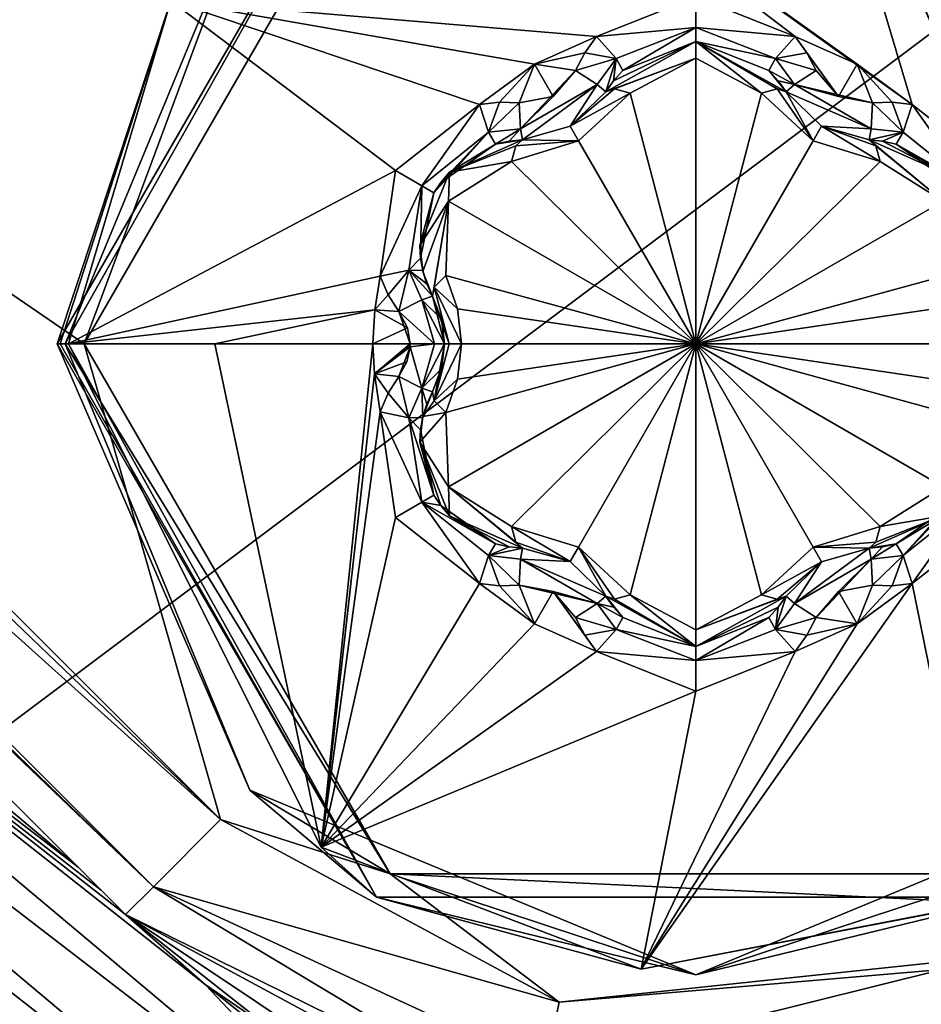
# Model space of a CAD drawing. Header units: metres. Extents: x -205 to 205, y -82 to 82.
# Tile 221 of 256: x 30.97 to 37.68, y -53.91 to -46.59. Entities that reach past the tile are written whole.
import ezdxf

# ---------------------------------------------------------------- set-up
doc = ezdxf.new("R2010")
doc.units = ezdxf.units.M
doc.layers.add('solid_PRT0003', color=7, linetype='CONTINUOUS')

msp = doc.modelspace()

# ---------------------------------------------------------------- linework, layer by layer
at = {"layer": 'solid_PRT0003'}
for points in [[(0, -75), (0, 75), (200, 75)], [(200, -75), (0, -75), (200, 75)], [(22.588751, -43.656864, 13.20919), (32.464466, -52.535534, 13.5), (23.040995, -43.498569, 13.461928)], [(23.040995, -43.498569, 13.461928), (32.464466, -52.535534, 13.5), (23.428932, -43.5, 13.5)], [(31.450001, -49, 13.5), (23.428932, -43.5, 13.5), (32.464466, -52.535534, 13.5)], [(33.724743, -45.059738, 13.5), (23.428932, -43.5, 13.5), (31.450001, -49, 13.5)], [(31.964466, -53.035534, 13.207107), (22.588751, -43.656864, 13.20919), (22.41217, -43.791592, 12.879613)], [(31.964466, -53.035534, 13.207107), (32.464466, -52.535534, 13.5), (22.588751, -43.656864, 13.20919)], [(31.964466, -53.035534, 13.207107), (22.41217, -43.791592, 12.879613), (22.444651, -43.914635, 12.646684)], [(31.964466, -53.035534, 13.207107), (22.444651, -43.914635, 12.646684), (22.479185, -43.964466, 12.5)], [(22.479185, -43.964466, 12.5), (28.7278, -50.213081, 2.590601), (31.405127, -52.890408, 2.071429)], [(22.479185, -43.964466, 12.5), (31.405127, -52.890408, 2.071429), (31.576914, -53.062195, 2.029376)], [(22.479185, -43.964466, 12.5), (31.576914, -53.062195, 2.029376), (31.757359, -53.242641, 1.989862)], [(31.757359, -53.242641, 12.5), (22.479185, -43.964466, 12.5), (31.757359, -53.242641, 1.989862)], [(31.964466, -53.035534, 13.207107), (22.479185, -43.964466, 12.5), (31.757359, -53.242641, 12.5)], [(37.610207, -47.217888, 18.393747), (36.76886, -44.397106, 17.260666), (34.126003, -44.726135, 17.260666)], [(38.320641, -47.898239, 18.339132), (39.160896, -45.566849, 17.260666), (36.76886, -44.397106, 17.260666)], [(38.234951, -47.709778, 18.335142), (36.76886, -44.397106, 17.260666), (37.610207, -47.217888, 18.393747)], [(38.320641, -47.898239, 18.339132), (36.76886, -44.397106, 17.260666), (38.234951, -47.709778, 18.335142)], [(37.200874, -46.919952, 18.393747), (34.126003, -44.726135, 17.260666), (36.738251, -46.714466, 18.393747)], [(36.000004, -46.419353, 18.335138), (36.738251, -46.714466, 18.393747), (34.126003, -44.726135, 17.260666)], [(37.610207, -47.217888, 18.393747), (34.126003, -44.726135, 17.260666), (37.200874, -46.919952, 18.393747)], [(31.25, -49, 13.7), (31.25, -49, 17.098219), (33.624992, -44.886383, 17.098219)], [(32.093388, -46.447323, 17.260666), (33.624992, -44.886383, 17.098219), (31.25, -49, 17.098219)], [(33.624992, -44.886383, 13.7), (31.25, -49, 13.7), (33.624992, -44.886383, 17.098219)], [(31.308578, -49, 13.558578), (31.25, -49, 13.7), (33.624992, -44.886383, 13.7)], [(32.682663, -45.682663, 13.558578), (31.308578, -49, 13.558578), (33.624992, -44.886383, 13.7)], [(32.682663, -45.682663, 13.558578), (33.724743, -45.059738, 13.5), (31.450001, -49, 13.5)], [(32.682663, -45.682663, 13.558578), (31.450001, -49, 13.5), (31.308578, -49, 13.558578)], [(33.837666, -56.110996, 1.5), (18.216194, -45.809784, 1.5), (0, -75, 1.5)], [(33.837666, -56.110996, 1.5), (21.359428, -46.364033, 1.5), (18.216194, -45.809784, 1.5)], [(33.837666, -56.110996, 1.5), (24.12355, -47.959885, 1.5), (21.359428, -46.364033, 1.5)], [(36.000004, -46.419353, 18.335138), (32.093388, -46.447323, 17.260666), (35.261749, -46.714466, 18.393747)], [(36, -46.645523, 18.301785), (36.000004, -46.419353, 18.335138), (35.261749, -46.714466, 18.393747)], [(36, -46.645523, 18.301785), (36.738251, -46.714466, 18.393747), (36.000004, -46.419353, 18.335138)], [(31.272049, -49, 17.189507), (32.093388, -46.447323, 17.260666), (31.25, -49, 17.098219)], [(31.272049, -49, 17.189507), (31.333334, -49, 17.260666), (32.093388, -46.447323, 17.260666)], [(33.765095, -47.709679, 18.33514), (32.093388, -46.447323, 17.260666), (31.333334, -49, 17.260666)], [(34.799061, -46.919994, 18.393747), (32.093388, -46.447323, 17.260666), (34.389793, -47.217888, 18.393747)], [(33.765095, -47.709679, 18.33514), (34.389793, -47.217888, 18.393747), (32.093388, -46.447323, 17.260666)], [(35.261749, -46.714466, 18.393747), (32.093388, -46.447323, 17.260666), (34.799061, -46.919994, 18.393747)], [(35.408405, -46.876709, 18.352715), (36, -46.645523, 18.301785), (35.261749, -46.714466, 18.393747)], [(35.408405, -46.876709, 18.352715), (35.45715, -46.966999, 18.155281), (36, -46.645523, 18.301785)], [(35.45715, -46.966999, 18.155281), (36, -46.75, 18.098503), (36, -46.645523, 18.301785)], [(36, -46.645523, 18.301785), (36.591599, -46.876709, 18.352713), (36.738251, -46.714466, 18.393747)], [(36, -46.645523, 18.301785), (36, -46.75, 18.098503), (36.591599, -46.876709, 18.352713)], [(35.173611, -46.835361, 18.416397), (35.261749, -46.714466, 18.393747), (34.799061, -46.919994, 18.393747)], [(35.408405, -46.876709, 18.352715), (35.261749, -46.714466, 18.393747), (35.173611, -46.835361, 18.416397)], [(35.329273, -47.124851, 18.184393), (35.329273, -47.124851, 16.770613), (35.999256, -46.75, 16.884211)], [(35.99995, -46.875008, 16.667706), (35.999256, -46.75, 16.884211), (35.329273, -47.124851, 16.770613)], [(35.386734, -47.043476, 18.172403), (35.329273, -47.124851, 18.184393), (35.999256, -46.75, 16.884211)], [(35.386734, -47.043476, 18.172403), (35.999256, -46.75, 16.884211), (35.45715, -46.966999, 18.155281)], [(35.999256, -46.75, 16.884211), (36, -46.75, 18.098503), (35.45715, -46.966999, 18.155281)], [(35.999256, -46.75, 16.884211), (36.670727, -47.124851, 16.770613), (36, -46.75, 18.098503)], [(36.60606, -47.103199, 16.639412), (36.670727, -47.124851, 16.770613), (35.999256, -46.75, 16.884211)], [(36.489532, -47.134945, 16.554106), (36.60606, -47.103199, 16.639412), (35.999256, -46.75, 16.884211)], [(35.99995, -46.875008, 16.667706), (36.489532, -47.134945, 16.554106), (35.999256, -46.75, 16.884211)], [(36, -46.75, 18.098503), (36.54285, -46.966999, 18.155281), (36.591599, -46.876709, 18.352713)], [(36.670727, -47.124851, 16.770613), (36.54285, -46.966999, 18.155281), (36, -46.75, 18.098503)], [(36.591599, -46.876709, 18.352713), (36.826378, -46.835346, 18.416395), (36.738251, -46.714466, 18.393747)], [(37.062168, -47.159683, 18.43961), (36.738251, -46.714466, 18.393747), (36.826378, -46.835346, 18.416395)], [(37.062168, -47.159683, 18.43961), (37.200874, -46.919952, 18.393747), (36.738251, -46.714466, 18.393747)], [(35.104176, -46.966225, 18.432564), (35.173611, -46.835361, 18.416397), (34.799061, -46.919994, 18.393747)], [(35.408405, -46.876709, 18.352715), (35.173611, -46.835361, 18.416397), (35.104176, -46.966225, 18.432564)], [(36.591599, -46.876709, 18.352713), (36.895824, -46.966225, 18.432564), (36.826378, -46.835346, 18.416395)], [(37.062168, -47.159683, 18.43961), (36.826378, -46.835346, 18.416395), (36.895824, -46.966225, 18.432564)], [(34.799061, -46.919994, 18.393747), (34.389793, -47.217888, 18.393747), (34.538544, -47.202007, 18.416395)], [(34.799061, -46.919994, 18.393747), (34.538544, -47.202007, 18.416395), (34.686611, -47.207306, 18.432564)], [(34.937729, -47.159744, 18.43961), (34.799061, -46.919994, 18.393747), (34.686611, -47.207306, 18.432564)], [(34.937729, -47.159744, 18.43961), (35.104176, -46.966225, 18.432564), (34.799061, -46.919994, 18.393747)], [(35.265926, -47.070873, 18.369303), (35.408405, -46.876709, 18.352715), (35.104176, -46.966225, 18.432564)], [(35.265926, -47.070873, 18.369303), (35.329273, -47.124851, 18.184393), (35.408405, -46.876709, 18.352715)], [(35.99995, -46.875008, 16.667706), (35.329273, -47.124851, 16.770613), (35.393932, -47.103195, 16.639412)], [(35.386734, -47.043476, 18.172403), (35.408405, -46.876709, 18.352715), (35.329273, -47.124851, 18.184393)], [(35.386734, -47.043476, 18.172403), (35.45715, -46.966999, 18.155281), (35.408405, -46.876709, 18.352715)], [(35.99995, -46.875008, 16.667706), (35.393932, -47.103195, 16.639412), (35.510468, -47.134945, 16.554106)], [(36, -49, 15.440842), (35.99995, -46.875008, 16.667706), (35.510468, -47.134945, 16.554106)], [(36, -49, 15.440842), (36.489532, -47.134945, 16.554106), (35.99995, -46.875008, 16.667706)], [(36.591599, -46.876709, 18.352713), (36.54285, -46.966999, 18.155281), (36.734074, -47.070873, 18.369303)], [(36.591599, -46.876709, 18.352713), (36.734074, -47.070873, 18.369303), (36.895824, -46.966225, 18.432564)], [(37.062168, -47.159683, 18.43961), (37.313389, -47.207306, 18.432564), (37.200874, -46.919952, 18.393747)], [(37.461437, -47.202007, 18.416397), (37.610207, -47.217888, 18.393747), (37.200874, -46.919952, 18.393747)], [(37.313389, -47.207306, 18.432564), (37.461437, -47.202007, 18.416397), (37.200874, -46.919952, 18.393747)], [(34.696362, -47.399712, 18.369303), (35.104176, -46.966225, 18.432564), (34.937729, -47.159744, 18.43961)], [(35.265926, -47.070873, 18.369303), (35.104176, -46.966225, 18.432564), (34.696362, -47.399712, 18.369303)], [(36.54285, -46.966999, 18.155281), (36.613262, -47.043468, 18.172401), (36.734074, -47.070873, 18.369303)], [(36.670727, -47.124851, 16.770613), (36.613262, -47.043468, 18.172401), (36.54285, -46.966999, 18.155281)], [(36.734074, -47.070873, 18.369303), (37.062168, -47.159683, 18.43961), (36.895824, -46.966225, 18.432564)], [(35.265926, -47.070873, 18.369303), (34.696362, -47.399712, 18.369303), (34.711437, -47.481556, 18.184393)], [(35.065498, -47.381359, 18.189688), (35.265926, -47.070873, 18.369303), (34.711437, -47.481556, 18.184393)], [(35.065498, -47.381359, 18.189688), (35.329273, -47.124851, 18.184393), (35.265926, -47.070873, 18.369303)], [(36.613262, -47.043468, 18.172401), (36.670727, -47.124851, 18.184393), (36.734074, -47.070873, 18.369303)], [(36.670727, -47.124851, 16.770613), (36.670727, -47.124851, 18.184393), (36.613262, -47.043468, 18.172401)], [(37.303638, -47.399712, 18.369303), (36.734074, -47.070873, 18.369303), (36.670727, -47.124851, 18.184393)], [(36.734074, -47.070873, 18.369303), (37.313389, -47.207306, 18.432564), (37.062168, -47.159683, 18.43961)], [(37.303638, -47.399712, 18.369303), (37.313389, -47.207306, 18.432564), (36.734074, -47.070873, 18.369303)], [(35.065491, -47.381367, 16.664257), (35.393932, -47.103195, 16.639412), (35.329273, -47.124851, 16.770613)], [(35.065491, -47.381367, 16.664257), (35.510468, -47.134945, 16.554106), (35.393932, -47.103195, 16.639412)], [(35.065491, -47.381367, 16.664257), (35.329273, -47.124851, 16.770613), (35.065498, -47.381359, 18.189688)], [(35.065491, -47.381367, 16.664257), (35.127983, -47.489616, 16.447762), (35.510468, -47.134945, 16.554106)], [(35.065498, -47.381359, 18.189688), (35.329273, -47.124851, 16.770613), (35.329273, -47.124851, 18.184393)], [(35.127983, -47.489616, 16.447762), (36, -49, 15.440842), (35.510468, -47.134945, 16.554106)], [(36, -49, 15.440842), (36.872017, -47.48962, 16.44776), (36.489532, -47.134945, 16.554106)], [(36.872017, -47.48962, 16.44776), (36.60606, -47.103199, 16.639412), (36.489532, -47.134945, 16.554106)], [(36.872017, -47.48962, 16.44776), (36.670727, -47.124851, 16.770613), (36.60606, -47.103199, 16.639412)], [(36.934544, -47.381386, 18.189684), (37.303638, -47.399712, 18.369303), (36.670727, -47.124851, 18.184393)], [(36.934555, -47.38139, 16.664257), (36.934544, -47.381386, 18.189684), (36.670727, -47.124851, 18.184393)], [(36.934555, -47.38139, 16.664257), (36.670727, -47.124851, 18.184393), (36.670727, -47.124851, 16.770613)], [(36.934555, -47.38139, 16.664257), (36.670727, -47.124851, 16.770613), (36.872017, -47.48962, 16.44776)], [(33.960945, -47.822754, 18.301798), (34.389793, -47.217888, 18.393747), (33.765095, -47.709679, 18.33514)], [(33.960945, -47.822754, 18.301798), (34.456974, -47.426014, 18.352713), (34.389793, -47.217888, 18.393747)], [(34.456974, -47.426014, 18.352713), (34.538544, -47.202007, 18.416395), (34.389793, -47.217888, 18.393747)], [(34.456974, -47.426014, 18.352713), (34.686611, -47.207306, 18.432564), (34.538544, -47.202007, 18.416395)], [(34.696362, -47.399712, 18.369303), (34.686611, -47.207306, 18.432564), (34.456974, -47.426014, 18.352713)], [(34.696362, -47.399712, 18.369303), (34.937729, -47.159744, 18.43961), (34.686611, -47.207306, 18.432564)], [(37.543026, -47.426018, 18.352715), (37.313389, -47.207306, 18.432564), (37.303638, -47.399712, 18.369303)], [(37.543026, -47.426018, 18.352715), (37.461437, -47.202007, 18.416397), (37.313389, -47.207306, 18.432564)], [(37.543026, -47.426018, 18.352715), (37.610207, -47.217888, 18.393747), (37.461437, -47.202007, 18.416397)], [(38.037525, -47.823635, 18.300522), (37.610207, -47.217888, 18.393747), (37.543026, -47.426018, 18.352715)], [(38.234951, -47.709778, 18.335142), (37.610207, -47.217888, 18.393747), (38.037525, -47.823635, 18.300522)], [(24.467134, -47.550419, 1.654846), (31.405127, -52.890408, 2.071429), (24.704315, -47.267757, 2.071429)], [(24.704315, -47.267757, 2.071429), (31.405127, -52.890408, 2.071429), (28.7278, -50.213081, 2.590601)], [(33.960945, -47.822754, 18.301798), (34.051445, -47.875, 18.098503), (34.456974, -47.426014, 18.352713)], [(34.051445, -47.875, 18.098503), (34.101917, -47.798283, 18.099911), (34.456974, -47.426014, 18.352713)], [(34.101917, -47.798283, 18.099911), (34.510796, -47.513378, 18.155281), (34.456974, -47.426014, 18.352713)], [(34.696362, -47.399712, 18.369303), (34.456974, -47.426014, 18.352713), (34.510796, -47.513378, 18.155281)], [(34.612225, -47.490635, 18.172401), (34.696362, -47.399712, 18.369303), (34.510796, -47.513378, 18.155281)], [(34.612225, -47.490635, 18.172401), (34.711437, -47.481556, 18.184393), (34.696362, -47.399712, 18.369303)], [(35.065491, -47.381367, 16.664257), (35.065498, -47.381359, 18.189688), (34.711437, -47.481556, 18.184393)], [(34.711437, -47.481556, 16.770613), (35.127983, -47.489616, 16.447762), (35.065491, -47.381367, 16.664257)], [(34.711437, -47.481556, 16.770613), (35.065491, -47.381367, 16.664257), (34.711437, -47.481556, 18.184393)], [(36.934555, -47.38139, 16.664257), (36.872017, -47.48962, 16.44776), (37.370419, -47.643524, 16.554106)], [(36.934544, -47.381386, 18.189684), (37.288563, -47.481556, 18.184393), (37.303638, -47.399712, 18.369303)], [(37.288563, -47.481556, 16.770613), (37.288563, -47.481556, 18.184393), (36.934544, -47.381386, 18.189684)], [(37.288563, -47.481556, 16.770613), (36.934544, -47.381386, 18.189684), (36.934555, -47.38139, 16.664257)], [(37.339649, -47.526726, 16.639412), (36.934555, -47.38139, 16.664257), (37.370419, -47.643524, 16.554106)], [(37.339649, -47.526726, 16.639412), (37.288563, -47.481556, 16.770613), (36.934555, -47.38139, 16.664257)], [(37.543026, -47.426018, 18.352715), (37.303638, -47.399712, 18.369303), (37.288563, -47.481556, 18.184393)], [(37.387768, -47.490635, 18.172403), (37.543026, -47.426018, 18.352715), (37.288563, -47.481556, 18.184393)], [(37.387768, -47.490635, 18.172403), (37.489204, -47.513378, 18.155281), (37.543026, -47.426018, 18.352715)], [(38.037525, -47.823635, 18.300522), (37.543026, -47.426018, 18.352715), (37.489204, -47.513378, 18.155281)], [(34.16626, -47.722431, 16.877523), (34.510796, -47.513378, 18.155281), (34.101917, -47.798283, 18.099911)], [(34.16626, -47.722431, 16.877523), (34.711437, -47.481556, 16.770613), (34.510796, -47.513378, 18.155281)], [(34.16626, -47.722431, 16.877523), (34.660355, -47.526733, 16.639412), (34.711437, -47.481556, 16.770613)], [(34.711437, -47.481556, 16.770613), (34.612225, -47.490635, 18.172401), (34.510796, -47.513378, 18.155281)], [(34.711437, -47.481556, 16.770613), (34.711437, -47.481556, 18.184393), (34.612225, -47.490635, 18.172401)], [(35.127983, -47.489616, 16.447762), (34.629581, -47.643524, 16.554106), (36, -49, 15.440842)], [(34.660355, -47.526733, 16.639412), (34.629581, -47.643524, 16.554106), (35.127983, -47.489616, 16.447762)], [(34.660355, -47.526733, 16.639412), (35.127983, -47.489616, 16.447762), (34.711437, -47.481556, 16.770613)], [(36, -49, 15.440842), (37.370419, -47.643524, 16.554106), (36.872017, -47.48962, 16.44776)], [(37.833153, -47.721821, 16.877464), (37.387768, -47.490635, 18.172403), (37.288563, -47.481556, 18.184393)], [(37.833153, -47.721821, 16.877464), (37.288563, -47.481556, 18.184393), (37.288563, -47.481556, 16.770613)], [(37.339649, -47.526726, 16.639412), (37.840271, -47.937454, 16.667706), (37.288563, -47.481556, 16.770613)], [(37.833153, -47.721821, 16.877464), (37.288563, -47.481556, 16.770613), (37.840271, -47.937454, 16.667706)], [(37.833153, -47.721821, 16.877464), (37.489204, -47.513378, 18.155281), (37.387768, -47.490635, 18.172403)], [(37.898083, -47.798283, 18.099911), (38.037525, -47.823635, 18.300522), (37.489204, -47.513378, 18.155281)], [(37.833153, -47.721821, 16.877464), (37.898083, -47.798283, 18.099911), (37.489204, -47.513378, 18.155281)], [(24.467134, -47.550419, 1.654846), (24.12355, -47.959885, 1.5), (34.181252, -55.70153, 1.654846)], [(24.467134, -47.550419, 1.654846), (34.181252, -55.70153, 1.654846), (32.350895, -53.762775, 1.962343)], [(31.576914, -53.062195, 2.029376), (31.405127, -52.890408, 2.071429), (24.467134, -47.550419, 1.654846)], [(24.467134, -47.550419, 1.654846), (32.350895, -53.762775, 1.962343), (31.757359, -53.242641, 1.989862)], [(31.576914, -53.062195, 2.029376), (24.467134, -47.550419, 1.654846), (31.757359, -53.242641, 1.989862)], [(34.16626, -47.722431, 16.877523), (34.629581, -47.643524, 16.554106), (34.660355, -47.526733, 16.639412)], [(37.339649, -47.526726, 16.639412), (37.370419, -47.643524, 16.554106), (37.840271, -47.937454, 16.667706)], [(34.629581, -47.643524, 16.554106), (34.159676, -47.93755, 16.667706), (36, -49, 15.440842)], [(34.16626, -47.722431, 16.877523), (34.159676, -47.93755, 16.667706), (34.629581, -47.643524, 16.554106)], [(36, -49, 15.440842), (37.840271, -47.937454, 16.667706), (37.370419, -47.643524, 16.554106)], [(33.765095, -47.709679, 18.33514), (31.333334, -49, 17.260666), (33.651543, -48.496578, 18.393747)], [(33.960945, -47.822754, 18.301798), (33.765095, -47.709679, 18.33514), (33.651543, -48.496578, 18.393747)], [(34.16626, -47.722431, 16.877523), (33.945938, -48.268749, 16.853399), (34.159676, -47.93755, 16.667706)], [(34.16626, -47.722431, 16.877523), (34.051445, -47.875, 18.098503), (33.945938, -48.268749, 18.126162)], [(34.16626, -47.722431, 16.877523), (33.945938, -48.268749, 18.126162), (33.945938, -48.268749, 16.853399)], [(34.16626, -47.722431, 16.877523), (34.101917, -47.798283, 18.099911), (34.051445, -47.875, 18.098503)], [(33.960945, -47.822754, 18.301798), (33.651543, -48.496578, 18.393747), (33.865379, -48.450691, 18.352715)], [(33.951431, -48.361595, 18.139544), (33.960945, -47.822754, 18.301798), (33.865379, -48.450691, 18.352715)], [(33.951431, -48.361595, 18.139544), (33.945938, -48.268749, 18.126162), (34.051445, -47.875, 18.098503)], [(33.951431, -48.361595, 18.139544), (34.051445, -47.875, 18.098503), (33.960945, -47.822754, 18.301798)], [(33.945938, -48.268749, 16.853399), (33.969746, -48.46093, 16.818302), (34.159676, -47.93755, 16.667706)], [(33.969746, -48.46093, 16.818302), (34.040707, -48.643291, 16.770613), (34.159676, -47.93755, 16.667706)], [(34.040707, -48.643291, 16.770613), (34.054287, -48.576466, 16.63941), (34.159676, -47.93755, 16.667706)], [(34.054287, -48.576466, 16.63941), (34.140049, -48.491421, 16.554106), (34.159676, -47.93755, 16.667706)], [(34.159676, -47.93755, 16.667706), (34.140049, -48.491421, 16.554106), (36, -49, 15.440842)], [(36, -49, 15.440842), (37.859951, -48.491421, 16.554106), (37.840271, -47.937454, 16.667706)], [(34.181252, -55.70153, 1.654846), (24.12355, -47.959885, 1.5), (33.837666, -56.110996, 1.5)], [(33.945938, -48.268749, 16.853399), (33.951431, -48.361595, 18.139544), (33.967945, -48.453621, 18.155281)], [(33.945938, -48.268749, 16.853399), (33.967945, -48.453621, 18.155281), (33.969746, -48.46093, 16.818302)], [(33.945938, -48.268749, 16.853399), (33.945938, -48.268749, 18.126162), (33.951431, -48.361595, 18.139544)], [(33.951431, -48.361595, 18.139544), (33.865379, -48.450691, 18.352715), (33.967945, -48.453621, 18.155281)], [(33.865379, -48.450691, 18.352715), (33.651543, -48.496578, 18.393747), (33.712173, -48.633354, 18.416397)], [(33.865379, -48.450691, 18.352715), (33.712173, -48.633354, 18.416397), (33.790787, -48.758919, 18.432564)], [(33.865379, -48.450691, 18.352715), (33.790787, -48.758919, 18.432564), (33.962292, -48.671162, 18.369303)], [(33.865379, -48.450691, 18.352715), (33.962292, -48.671162, 18.369303), (34.040707, -48.643291, 18.184393)], [(33.998966, -48.552841, 18.172403), (33.865379, -48.450691, 18.352715), (34.040707, -48.643291, 18.184393)], [(33.998966, -48.552841, 18.172403), (33.967945, -48.453621, 18.155281), (33.865379, -48.450691, 18.352715)], [(33.969746, -48.46093, 16.818302), (33.967945, -48.453621, 18.155281), (33.998966, -48.552841, 18.172403)], [(33.969746, -48.46093, 16.818302), (33.998966, -48.552841, 18.172403), (34.040707, -48.643291, 18.184393)], [(33.969746, -48.46093, 16.818302), (34.040707, -48.643291, 18.184393), (34.040707, -48.643291, 16.770613)], [(33.651543, -48.496578, 18.393747), (31.333334, -49, 17.260666), (33.611565, -48.74688, 18.393747)], [(33.712173, -48.633354, 18.416397), (33.651543, -48.496578, 18.393747), (33.611565, -48.74688, 18.393747)], [(34.054287, -48.576466, 16.63941), (34.227245, -48.738422, 16.475424), (34.140049, -48.491421, 16.554106)], [(34.140049, -48.491421, 16.554106), (34.227245, -48.738422, 16.475424), (36, -49, 15.440842)], [(36, -49, 15.440842), (37.772724, -48.738567, 16.475393), (37.859951, -48.491421, 16.554106)], [(34.164459, -49, 16.539265), (34.054287, -48.576466, 16.63941), (34.040707, -48.643291, 16.770613)], [(34.054287, -48.576466, 16.63941), (34.255966, -49, 16.44776), (34.227245, -48.738422, 16.475424)], [(34.164459, -49, 16.539265), (34.255966, -49, 16.44776), (34.054287, -48.576466, 16.63941)], [(33.790787, -48.758919, 18.432564), (33.712173, -48.633354, 18.416397), (33.611565, -48.74688, 18.393747)], [(33.962292, -48.671162, 18.369303), (33.790787, -48.758919, 18.432564), (34.055683, -49, 18.36849)], [(34.107807, -48.815056, 18.188997), (34.040707, -48.643291, 18.184393), (33.962292, -48.671162, 18.369303)], [(33.962292, -48.671162, 18.369303), (34.055683, -49, 18.36849), (34.130966, -49, 18.189676)], [(34.107807, -48.815056, 18.188997), (33.962292, -48.671162, 18.369303), (34.130966, -49, 18.189676)], [(34.040707, -48.643291, 16.770613), (34.040707, -48.643291, 18.184393), (34.107807, -48.815056, 18.188997)], [(34.111221, -48.829044, 16.688538), (34.040707, -48.643291, 16.770613), (34.107807, -48.815056, 18.188997)], [(34.130966, -49, 16.664267), (34.164459, -49, 16.539265), (34.040707, -48.643291, 16.770613)], [(34.111221, -48.829044, 16.688538), (34.130966, -49, 16.664267), (34.040707, -48.643291, 16.770613)], [(33.611565, -48.74688, 18.393747), (31.333334, -49, 17.260666), (32.42065, -49, 17.9174)], [(33.611565, -48.74688, 18.393747), (32.42065, -49, 17.9174), (33.598206, -49, 18.393753)], [(33.854595, -48.87944, 18.438765), (33.611565, -48.74688, 18.393747), (33.598206, -49, 18.393753)], [(33.854595, -48.87944, 18.438765), (33.790787, -48.758919, 18.432564), (33.611565, -48.74688, 18.393747)], [(33.875149, -49, 18.43961), (33.790787, -48.758919, 18.432564), (33.854595, -48.87944, 18.438765)], [(34.055683, -49, 18.36849), (33.790787, -48.758919, 18.432564), (33.875149, -49, 18.43961)], [(34.227245, -48.738422, 16.475424), (34.255966, -49, 16.44776), (36, -49, 15.440842)], [(36, -49, 15.440842), (37.744034, -49, 16.44776), (37.772724, -48.738567, 16.475393)], [(34.111221, -48.829044, 16.688538), (34.107807, -48.815056, 18.188997), (34.130966, -49, 18.189676)], [(34.111221, -48.829044, 16.688538), (34.130966, -49, 18.189676), (34.130966, -49, 16.664267)], [(33.875149, -49, 18.43961), (33.854595, -48.87944, 18.438765), (33.598206, -49, 18.393753)], [(33.625015, -53.113628, 13.7), (31.25, -49, 17.098219), (31.25, -49, 13.7)], [(33.625015, -53.113628, 17.098219), (31.272049, -49, 17.189507), (31.25, -49, 17.098219)], [(33.625015, -53.113628, 13.7), (33.625015, -53.113628, 17.098219), (31.25, -49, 17.098219)], [(32.682663, -52.317337, 13.558578), (33.625015, -53.113628, 13.7), (31.25, -49, 13.7)], [(32.682663, -52.317337, 13.558578), (31.25, -49, 13.7), (31.308578, -49, 13.558578)], [(33.625015, -53.113628, 17.098219), (31.333334, -49, 17.260666), (31.272049, -49, 17.189507)], [(31.308578, -49, 13.558578), (31.450001, -49, 13.5), (33.725079, -52.940456, 13.5)], [(32.682663, -52.317337, 13.558578), (31.308578, -49, 13.558578), (33.725079, -52.940456, 13.5)], [(33.625015, -53.113628, 17.098219), (33.212608, -52.742756, 17.260666), (31.333334, -49, 17.260666)], [(32.42065, -49, 17.9174), (31.333334, -49, 17.260666), (33.212608, -52.742756, 17.260666)], [(33.725079, -52.940456, 13.5), (31.450001, -49, 13.5), (32.464466, -52.535534, 13.5)], [(33.598206, -49, 18.393753), (32.42065, -49, 17.9174), (33.212608, -52.742756, 17.260666)], [(33.608345, -49.22068, 18.393745), (33.598206, -49, 18.393753), (33.212608, -52.742756, 17.260666)], [(33.875149, -49, 18.43961), (33.598206, -49, 18.393753), (33.608345, -49.22068, 18.393745)], [(33.874985, -49.010685, 18.439604), (33.875149, -49, 18.43961), (33.608345, -49.22068, 18.393745)], [(33.874516, -49.021362, 18.439592), (33.874985, -49.010685, 18.439604), (33.608345, -49.22068, 18.393745)], [(33.850677, -49.131413, 18.43854), (33.874516, -49.021362, 18.439592), (33.608345, -49.22068, 18.393745)], [(33.790787, -49.241081, 18.432564), (33.874516, -49.021362, 18.439592), (33.850677, -49.131413, 18.43854)], [(33.962284, -49.328838, 18.369303), (33.874516, -49.021362, 18.439592), (33.790787, -49.241081, 18.432564)], [(33.874516, -49.021362, 18.439592), (33.875149, -49, 18.43961), (33.874985, -49.010685, 18.439604)], [(34.055683, -49, 18.36849), (33.875149, -49, 18.43961), (33.874516, -49.021362, 18.439592)], [(34.055683, -49, 18.36849), (33.874516, -49.021362, 18.439592), (33.962284, -49.328838, 18.369303)], [(34.130966, -49, 18.189676), (34.055683, -49, 18.36849), (33.962284, -49.328838, 18.369303)], [(34.107811, -49.184921, 18.188999), (34.130966, -49, 18.189676), (33.962284, -49.328838, 18.369303)], [(34.054291, -49.423534, 16.639412), (34.227276, -49.261433, 16.475393), (34.255966, -49, 16.44776)], [(34.054291, -49.423534, 16.639412), (34.255966, -49, 16.44776), (34.164459, -49, 16.539265)], [(34.054291, -49.423534, 16.639412), (34.164459, -49, 16.539265), (34.130966, -49, 16.664267)], [(34.111229, -49.170933, 16.68853), (34.054291, -49.423534, 16.639412), (34.130966, -49, 16.664267)], [(34.130966, -49, 16.664267), (34.130966, -49, 18.189676), (34.107811, -49.184921, 18.188999)], [(34.111229, -49.170933, 16.68853), (34.130966, -49, 16.664267), (34.107811, -49.184921, 18.188999)], [(34.140049, -49.508579, 16.554106), (34.159729, -50.062546, 16.667706), (36, -49, 15.440842)], [(34.227276, -49.261433, 16.475393), (34.140049, -49.508579, 16.554106), (36, -49, 15.440842)], [(34.159729, -50.062546, 16.667706), (34.629581, -50.356476, 16.554106), (36, -49, 15.440842)], [(34.227276, -49.261433, 16.475393), (36, -49, 15.440842), (34.255966, -49, 16.44776)], [(34.629581, -50.356476, 16.554106), (35.127983, -50.51038, 16.44776), (36, -49, 15.440842)], [(35.127983, -50.51038, 16.44776), (35.510468, -50.865055, 16.554106), (36, -49, 15.440842)], [(35.510468, -50.865055, 16.554106), (36.00005, -51.124992, 16.667706), (36, -49, 15.440842)], [(37.772755, -49.261578, 16.475424), (37.744034, -49, 16.44776), (36, -49, 15.440842)], [(37.840324, -50.06245, 16.667706), (37.859951, -49.508579, 16.554106), (36, -49, 15.440842)], [(37.772755, -49.261578, 16.475424), (36, -49, 15.440842), (37.859951, -49.508579, 16.554106)], [(37.840324, -50.06245, 16.667706), (36, -49, 15.440842), (37.370419, -50.356476, 16.554106)], [(36.872017, -50.510384, 16.447762), (37.370419, -50.356476, 16.554106), (36, -49, 15.440842)], [(36.489532, -50.865055, 16.554106), (36.872017, -50.510384, 16.447762), (36, -49, 15.440842)], [(36.00005, -51.124992, 16.667706), (36.489532, -50.865055, 16.554106), (36, -49, 15.440842)], [(33.790787, -49.241081, 18.432564), (33.850677, -49.131413, 18.43854), (33.608345, -49.22068, 18.393745)], [(34.107811, -49.184921, 18.188999), (33.962284, -49.328838, 18.369303), (34.040707, -49.356709, 18.184393)], [(34.111229, -49.170933, 16.68853), (34.107811, -49.184921, 18.188999), (34.040707, -49.356709, 18.184393)], [(34.111229, -49.170933, 16.68853), (34.040707, -49.356709, 18.184393), (34.040707, -49.356709, 16.770613)], [(34.111229, -49.170933, 16.68853), (34.040707, -49.356709, 16.770613), (34.054291, -49.423534, 16.639412)], [(33.651543, -49.503422, 18.393747), (33.608345, -49.22068, 18.393745), (33.212608, -52.742756, 17.260666)], [(33.712166, -49.366661, 18.416395), (33.608345, -49.22068, 18.393745), (33.651543, -49.503422, 18.393747)], [(33.712166, -49.366661, 18.416395), (33.790787, -49.241081, 18.432564), (33.608345, -49.22068, 18.393745)], [(33.865376, -49.549309, 18.352711), (33.790787, -49.241081, 18.432564), (33.712166, -49.366661, 18.416395)], [(33.962284, -49.328838, 18.369303), (33.790787, -49.241081, 18.432564), (33.865376, -49.549309, 18.352711)], [(34.054291, -49.423534, 16.639412), (34.140049, -49.508579, 16.554106), (34.227276, -49.261433, 16.475393)], [(33.962284, -49.328838, 18.369303), (33.865376, -49.549309, 18.352711), (33.967945, -49.546379, 18.155281)], [(33.998962, -49.447166, 18.172401), (33.962284, -49.328838, 18.369303), (33.967945, -49.546379, 18.155281)], [(33.998962, -49.447166, 18.172401), (34.040707, -49.356709, 18.184393), (33.962284, -49.328838, 18.369303)], [(33.865376, -49.549309, 18.352711), (33.712166, -49.366661, 18.416395), (33.651543, -49.503422, 18.393747)], [(33.969765, -49.539005, 16.818287), (34.040707, -49.356709, 16.770613), (33.998962, -49.447166, 18.172401)], [(33.969765, -49.539005, 16.818287), (34.054291, -49.423534, 16.639412), (34.040707, -49.356709, 16.770613)], [(34.040707, -49.356709, 16.770613), (34.040707, -49.356709, 18.184393), (33.998962, -49.447166, 18.172401)], [(33.969765, -49.539005, 16.818287), (33.998962, -49.447166, 18.172401), (33.967945, -49.546379, 18.155281)], [(33.969765, -49.539005, 16.818287), (34.140049, -49.508579, 16.554106), (34.054291, -49.423534, 16.639412)], [(33.765095, -50.290321, 18.33514), (33.651543, -49.503422, 18.393747), (33.212608, -52.742756, 17.260666)], [(33.960945, -50.17725, 18.301798), (33.651543, -49.503422, 18.393747), (33.765095, -50.290321, 18.33514)], [(33.960945, -50.17725, 18.301798), (33.865376, -49.549309, 18.352711), (33.651543, -49.503422, 18.393747)], [(33.951431, -49.638405, 18.139544), (33.967945, -49.546379, 18.155281), (33.865376, -49.549309, 18.352711)], [(34.051445, -50.125, 18.098503), (33.951431, -49.638405, 18.139544), (33.865376, -49.549309, 18.352711)], [(33.960945, -50.17725, 18.301798), (34.051445, -50.125, 18.098503), (33.865376, -49.549309, 18.352711)], [(33.945938, -49.731251, 16.853397), (34.159729, -50.062546, 16.667706), (34.140049, -49.508579, 16.554106)], [(33.969765, -49.539005, 16.818287), (33.945938, -49.731251, 16.853397), (34.140049, -49.508579, 16.554106)], [(33.969765, -49.539005, 16.818287), (33.951431, -49.638405, 18.139544), (33.945938, -49.731251, 18.126163)], [(33.969765, -49.539005, 16.818287), (33.945938, -49.731251, 18.126163), (33.945938, -49.731251, 16.853397)], [(33.969765, -49.539005, 16.818287), (33.967945, -49.546379, 18.155281), (33.951431, -49.638405, 18.139544)], [(34.051445, -50.125, 18.098503), (33.945938, -49.731251, 18.126163), (33.951431, -49.638405, 18.139544)], [(33.945938, -49.731251, 16.853397), (34.166847, -50.278179, 16.877464), (34.159729, -50.062546, 16.667706)], [(33.945938, -49.731251, 16.853397), (33.945938, -49.731251, 18.126163), (34.051445, -50.125, 18.098503)], [(33.945938, -49.731251, 16.853397), (34.051445, -50.125, 18.098503), (34.101917, -50.201717, 18.099911)], [(33.945938, -49.731251, 16.853397), (34.101917, -50.201717, 18.099911), (34.166847, -50.278179, 16.877464)], [(34.660351, -50.473274, 16.639412), (34.629581, -50.356476, 16.554106), (34.159729, -50.062546, 16.667706)], [(34.711437, -50.518444, 16.770613), (34.660351, -50.473274, 16.639412), (34.159729, -50.062546, 16.667706)], [(34.166847, -50.278179, 16.877464), (34.711437, -50.518444, 16.770613), (34.159729, -50.062546, 16.667706)], [(37.840324, -50.06245, 16.667706), (37.370419, -50.356476, 16.554106), (37.83374, -50.277569, 16.877523)], [(34.101917, -50.201717, 18.099911), (34.051445, -50.125, 18.098503), (33.960945, -50.17725, 18.301798)], [(37.948555, -50.125, 18.098503), (37.898083, -50.201717, 18.099911), (37.543026, -50.573986, 18.352713)], [(38.037525, -50.176365, 18.300524), (37.948555, -50.125, 18.098503), (37.543026, -50.573986, 18.352713)], [(33.960945, -50.17725, 18.301798), (33.765095, -50.290321, 18.33514), (34.389793, -50.782112, 18.393747)], [(33.960945, -50.17725, 18.301798), (34.389793, -50.782112, 18.393747), (34.456974, -50.573982, 18.352715)], [(33.960945, -50.17725, 18.301798), (34.456974, -50.573982, 18.352715), (34.510796, -50.486622, 18.155281)], [(34.101917, -50.201717, 18.099911), (33.960945, -50.17725, 18.301798), (34.510796, -50.486622, 18.155281)], [(34.166847, -50.278179, 16.877464), (34.101917, -50.201717, 18.099911), (34.510796, -50.486622, 18.155281)], [(37.898083, -50.201717, 18.099911), (37.489204, -50.486622, 18.155281), (37.543026, -50.573986, 18.352713)], [(37.83374, -50.277569, 16.877523), (37.489204, -50.486622, 18.155281), (37.898083, -50.201717, 18.099911)], [(38.037525, -50.176365, 18.300524), (37.543026, -50.573986, 18.352713), (37.610207, -50.782112, 18.393747)], [(38.037525, -50.176365, 18.300524), (37.610207, -50.782112, 18.393747), (38.234955, -50.290222, 18.335142)], [(34.389793, -50.782112, 18.393747), (33.765095, -50.290321, 18.33514), (33.212608, -52.742756, 17.260666)], [(34.166847, -50.278179, 16.877464), (34.612232, -50.509365, 18.172403), (34.711437, -50.518444, 18.184393)], [(34.166847, -50.278179, 16.877464), (34.711437, -50.518444, 18.184393), (34.711437, -50.518444, 16.770613)], [(34.166847, -50.278179, 16.877464), (34.510796, -50.486622, 18.155281), (34.612232, -50.509365, 18.172403)], [(37.83374, -50.277569, 16.877523), (37.288563, -50.518444, 16.770613), (37.489204, -50.486622, 18.155281)], [(37.339645, -50.473267, 16.639412), (37.288563, -50.518444, 16.770613), (37.83374, -50.277569, 16.877523)], [(37.370419, -50.356476, 16.554106), (37.339645, -50.473267, 16.639412), (37.83374, -50.277569, 16.877523)], [(38.234955, -50.290222, 18.335142), (37.610207, -50.782112, 18.393747), (38.094273, -53.170349, 17.260666)], [(35.065445, -50.61861, 16.664257), (35.127983, -50.51038, 16.44776), (34.629581, -50.356476, 16.554106)], [(35.065445, -50.61861, 16.664257), (34.629581, -50.356476, 16.554106), (34.660351, -50.473274, 16.639412)], [(36.872017, -50.510384, 16.447762), (37.339645, -50.473267, 16.639412), (37.370419, -50.356476, 16.554106)], [(34.612232, -50.509365, 18.172403), (34.510796, -50.486622, 18.155281), (34.456974, -50.573982, 18.352715)], [(34.612232, -50.509365, 18.172403), (34.456974, -50.573982, 18.352715), (34.711437, -50.518444, 18.184393)], [(34.456974, -50.573982, 18.352715), (34.696362, -50.600288, 18.369303), (34.711437, -50.518444, 18.184393)], [(35.065445, -50.61861, 16.664257), (34.660351, -50.473274, 16.639412), (34.711437, -50.518444, 16.770613)], [(35.065456, -50.618614, 18.189684), (34.711437, -50.518444, 18.184393), (34.696362, -50.600288, 18.369303)], [(34.711437, -50.518444, 16.770613), (34.711437, -50.518444, 18.184393), (35.065456, -50.618614, 18.189684)], [(35.065445, -50.61861, 16.664257), (34.711437, -50.518444, 16.770613), (35.065456, -50.618614, 18.189684)], [(35.065445, -50.61861, 16.664257), (35.329273, -50.875149, 16.770613), (35.127983, -50.51038, 16.44776)], [(35.39394, -50.896801, 16.639412), (35.510468, -50.865055, 16.554106), (35.127983, -50.51038, 16.44776)], [(35.329273, -50.875149, 16.770613), (35.39394, -50.896801, 16.639412), (35.127983, -50.51038, 16.44776)], [(36.934509, -50.618633, 16.664257), (36.872017, -50.510384, 16.447762), (36.489532, -50.865055, 16.554106)], [(36.734074, -50.929127, 18.369303), (37.303638, -50.600288, 18.369303), (37.288563, -50.518444, 18.184393)], [(36.734074, -50.929127, 18.369303), (37.288563, -50.518444, 18.184393), (36.934502, -50.618641, 18.189688)], [(36.872017, -50.510384, 16.447762), (37.288563, -50.518444, 16.770613), (37.339645, -50.473267, 16.639412)], [(36.934509, -50.618633, 16.664257), (37.288563, -50.518444, 16.770613), (36.872017, -50.510384, 16.447762)], [(36.934502, -50.618641, 18.189688), (37.288563, -50.518444, 18.184393), (36.934509, -50.618633, 16.664257)], [(36.934509, -50.618633, 16.664257), (37.288563, -50.518444, 18.184393), (37.288563, -50.518444, 16.770613)], [(37.288563, -50.518444, 16.770613), (37.387775, -50.509365, 18.172401), (37.489204, -50.486622, 18.155281)], [(37.387775, -50.509365, 18.172401), (37.288563, -50.518444, 18.184393), (37.303638, -50.600288, 18.369303)], [(37.288563, -50.518444, 16.770613), (37.288563, -50.518444, 18.184393), (37.387775, -50.509365, 18.172401)], [(37.303638, -50.600288, 18.369303), (37.543026, -50.573986, 18.352713), (37.489204, -50.486622, 18.155281)], [(37.387775, -50.509365, 18.172401), (37.303638, -50.600288, 18.369303), (37.489204, -50.486622, 18.155281)], [(34.456974, -50.573982, 18.352715), (34.389793, -50.782112, 18.393747), (34.538563, -50.797993, 18.416397)], [(34.456974, -50.573982, 18.352715), (34.538563, -50.797993, 18.416397), (34.686611, -50.792694, 18.432564)], [(34.456974, -50.573982, 18.352715), (34.686611, -50.792694, 18.432564), (34.696362, -50.600288, 18.369303)], [(37.303638, -50.600288, 18.369303), (37.313389, -50.792694, 18.432564), (37.543026, -50.573986, 18.352713)], [(37.461456, -50.797993, 18.416395), (37.543026, -50.573986, 18.352713), (37.313389, -50.792694, 18.432564)], [(37.461456, -50.797993, 18.416395), (37.610207, -50.782112, 18.393747), (37.543026, -50.573986, 18.352713)], [(34.696362, -50.600288, 18.369303), (34.686611, -50.792694, 18.432564), (35.265926, -50.929127, 18.369303)], [(34.696362, -50.600288, 18.369303), (35.265926, -50.929127, 18.369303), (35.329273, -50.875149, 18.184393)], [(35.065456, -50.618614, 18.189684), (34.696362, -50.600288, 18.369303), (35.329273, -50.875149, 18.184393)], [(35.065445, -50.61861, 16.664257), (35.065456, -50.618614, 18.189684), (35.329273, -50.875149, 18.184393)], [(35.065445, -50.61861, 16.664257), (35.329273, -50.875149, 18.184393), (35.329273, -50.875149, 16.770613)], [(36.606068, -50.896805, 16.639412), (36.934509, -50.618633, 16.664257), (36.489532, -50.865055, 16.554106)], [(36.606068, -50.896805, 16.639412), (36.670727, -50.875149, 16.770613), (36.934509, -50.618633, 16.664257)], [(36.934502, -50.618641, 18.189688), (36.934509, -50.618633, 16.664257), (36.670727, -50.875149, 16.770613)], [(36.670727, -50.875149, 18.184393), (36.934502, -50.618641, 18.189688), (36.670727, -50.875149, 16.770613)], [(36.734074, -50.929127, 18.369303), (36.934502, -50.618641, 18.189688), (36.670727, -50.875149, 18.184393)], [(36.734074, -50.929127, 18.369303), (36.895824, -51.033775, 18.432564), (37.303638, -50.600288, 18.369303)], [(37.062271, -50.840256, 18.43961), (37.303638, -50.600288, 18.369303), (36.895824, -51.033775, 18.432564)], [(37.062271, -50.840256, 18.43961), (37.313389, -50.792694, 18.432564), (37.303638, -50.600288, 18.369303)], [(34.799061, -51.080006, 18.393747), (34.389793, -50.782112, 18.393747), (33.212608, -52.742756, 17.260666)], [(34.538563, -50.797993, 18.416397), (34.389793, -50.782112, 18.393747), (34.799061, -51.080006, 18.393747)], [(34.686611, -50.792694, 18.432564), (34.538563, -50.797993, 18.416397), (34.799061, -51.080006, 18.393747)], [(34.937832, -50.840317, 18.43961), (34.686611, -50.792694, 18.432564), (34.799061, -51.080006, 18.393747)], [(35.265926, -50.929127, 18.369303), (34.686611, -50.792694, 18.432564), (34.937832, -50.840317, 18.43961)], [(37.610207, -50.782112, 18.393747), (35.592983, -53.648884, 17.260666), (38.094273, -53.170349, 17.260666)], [(37.200874, -51.080048, 18.393747), (35.592983, -53.648884, 17.260666), (37.610207, -50.782112, 18.393747)], [(37.062271, -50.840256, 18.43961), (37.200874, -51.080048, 18.393747), (37.313389, -50.792694, 18.432564)], [(37.461456, -50.797993, 18.416395), (37.200874, -51.080048, 18.393747), (37.610207, -50.782112, 18.393747)], [(37.461456, -50.797993, 18.416395), (37.313389, -50.792694, 18.432564), (37.200874, -51.080048, 18.393747)], [(34.937832, -50.840317, 18.43961), (34.799061, -51.080006, 18.393747), (35.261749, -51.285534, 18.393747)], [(34.937832, -50.840317, 18.43961), (35.261749, -51.285534, 18.393747), (35.173622, -51.164654, 18.416395)], [(34.937832, -50.840317, 18.43961), (35.173622, -51.164654, 18.416395), (35.104176, -51.033775, 18.432564)], [(35.265926, -50.929127, 18.369303), (34.937832, -50.840317, 18.43961), (35.104176, -51.033775, 18.432564)], [(35.386738, -50.956532, 18.172401), (35.329273, -50.875149, 18.184393), (35.265926, -50.929127, 18.369303)], [(35.329273, -50.875149, 16.770613), (35.45715, -51.033001, 18.155281), (36, -51.25, 18.098503)], [(35.329273, -50.875149, 16.770613), (35.386738, -50.956532, 18.172401), (35.45715, -51.033001, 18.155281)], [(36.000744, -51.25, 16.884211), (35.329273, -50.875149, 16.770613), (36, -51.25, 18.098503)], [(35.329273, -50.875149, 16.770613), (35.329273, -50.875149, 18.184393), (35.386738, -50.956532, 18.172401)], [(36.000744, -51.25, 16.884211), (35.39394, -50.896801, 16.639412), (35.329273, -50.875149, 16.770613)], [(36.000744, -51.25, 16.884211), (35.510468, -50.865055, 16.554106), (35.39394, -50.896801, 16.639412)], [(36.000744, -51.25, 16.884211), (36.00005, -51.124992, 16.667706), (35.510468, -50.865055, 16.554106)], [(36.606068, -50.896805, 16.639412), (36.489532, -50.865055, 16.554106), (36.00005, -51.124992, 16.667706)], [(36.606068, -50.896805, 16.639412), (36.00005, -51.124992, 16.667706), (36.670727, -50.875149, 16.770613)], [(36.000744, -51.25, 16.884211), (36.670727, -50.875149, 16.770613), (36.00005, -51.124992, 16.667706)], [(36.000744, -51.25, 16.884211), (36.670727, -50.875149, 18.184393), (36.670727, -50.875149, 16.770613)], [(36.000744, -51.25, 16.884211), (36.613266, -50.956524, 18.172403), (36.670727, -50.875149, 18.184393)], [(36.591595, -51.123291, 18.352715), (36.734074, -50.929127, 18.369303), (36.670727, -50.875149, 18.184393)], [(36.613266, -50.956524, 18.172403), (36.591595, -51.123291, 18.352715), (36.670727, -50.875149, 18.184393)], [(37.062271, -50.840256, 18.43961), (36.895824, -51.033775, 18.432564), (37.200874, -51.080048, 18.393747)], [(35.265926, -50.929127, 18.369303), (35.104176, -51.033775, 18.432564), (35.408401, -51.123291, 18.352713)], [(35.265926, -50.929127, 18.369303), (35.408401, -51.123291, 18.352713), (35.45715, -51.033001, 18.155281)], [(35.386738, -50.956532, 18.172401), (35.265926, -50.929127, 18.369303), (35.45715, -51.033001, 18.155281)], [(36.000744, -51.25, 16.884211), (36.54285, -51.033001, 18.155281), (36.613266, -50.956524, 18.172403)], [(36.613266, -50.956524, 18.172403), (36.54285, -51.033001, 18.155281), (36.591595, -51.123291, 18.352715)], [(36.591595, -51.123291, 18.352715), (36.895824, -51.033775, 18.432564), (36.734074, -50.929127, 18.369303)], [(35.261749, -51.285534, 18.393747), (34.799061, -51.080006, 18.393747), (33.212608, -52.742756, 17.260666)], [(35.408401, -51.123291, 18.352713), (35.104176, -51.033775, 18.432564), (35.173622, -51.164654, 18.416395)], [(36, -51.25, 18.098503), (35.45715, -51.033001, 18.155281), (35.408401, -51.123291, 18.352713)], [(37.200874, -51.080048, 18.393747), (36.738251, -51.285534, 18.393747), (35.592983, -53.648884, 17.260666)], [(36, -51.354492, 18.301796), (36.591595, -51.123291, 18.352715), (36.54285, -51.033001, 18.155281)], [(36, -51.354492, 18.301796), (36.54285, -51.033001, 18.155281), (36, -51.25, 18.098503)], [(36.000744, -51.25, 16.884211), (36, -51.25, 18.098503), (36.54285, -51.033001, 18.155281)], [(36.591595, -51.123291, 18.352715), (36.826389, -51.164639, 18.416397), (36.895824, -51.033775, 18.432564)], [(36.826389, -51.164639, 18.416397), (36.738251, -51.285534, 18.393747), (37.200874, -51.080048, 18.393747)], [(36.895824, -51.033775, 18.432564), (36.826389, -51.164639, 18.416397), (37.200874, -51.080048, 18.393747)], [(35.408401, -51.123291, 18.352713), (35.173622, -51.164654, 18.416395), (35.261749, -51.285534, 18.393747)], [(36, -51.354492, 18.301796), (35.408401, -51.123291, 18.352713), (35.261749, -51.285534, 18.393747)], [(36, -51.354492, 18.301796), (36, -51.25, 18.098503), (35.408401, -51.123291, 18.352713)], [(36, -51.354492, 18.301796), (36.738251, -51.285534, 18.393747), (36.591595, -51.123291, 18.352715)], [(36.591595, -51.123291, 18.352715), (36.738251, -51.285534, 18.393747), (36.826389, -51.164639, 18.416397)], [(36, -51.580647, 18.335138), (35.261749, -51.285534, 18.393747), (33.212608, -52.742756, 17.260666)], [(36, -51.354492, 18.301796), (35.261749, -51.285534, 18.393747), (36, -51.580647, 18.335138)], [(36.738251, -51.285534, 18.393747), (36, -51.580647, 18.335138), (35.592983, -53.648884, 17.260666)], [(36, -51.354492, 18.301796), (36, -51.580647, 18.335138), (36.738251, -51.285534, 18.393747)], [(36, -51.580647, 18.335138), (33.212608, -52.742756, 17.260666), (35.592983, -53.648884, 17.260666)], [(36, -53.691422, 13.558578), (32.682663, -52.317337, 13.558578), (33.725079, -52.940456, 13.5)], [(36, -53.691422, 13.558578), (33.625015, -53.113628, 13.7), (32.682663, -52.317337, 13.558578)], [(39.317337, -52.317337, 13.558578), (36, -53.691422, 13.558578), (38.275257, -52.940262, 13.5)], [(39.317337, -52.317337, 13.558578), (38.375008, -53.113617, 13.7), (36, -53.691422, 13.558578)], [(31.964466, -53.035534, 13.207107), (34.98238, -53.895351, 13.5), (32.464466, -52.535534, 13.5)], [(33.725079, -52.940456, 13.5), (32.464466, -52.535534, 13.5), (34.98238, -53.895351, 13.5)], [(33.625015, -53.113628, 17.098219), (35.592983, -53.648884, 17.260666), (33.212608, -52.742756, 17.260666)], [(38.275257, -52.940262, 13.5), (33.725079, -52.940456, 13.5), (40.794689, -53.28204, 13.5)], [(36, -53.691422, 13.558578), (33.725079, -52.940456, 13.5), (38.275257, -52.940262, 13.5)], [(33.725079, -52.940456, 13.5), (34.98238, -53.895351, 13.5), (40.794689, -53.28204, 13.5)], [(34.806126, -54.743248, 13), (31.964466, -53.035534, 13.207107), (31.757359, -53.242641, 12.5)], [(34.880619, -54.384884, 13.366025), (34.98238, -53.895351, 13.5), (31.964466, -53.035534, 13.207107)], [(34.806126, -54.743248, 13), (34.880619, -54.384884, 13.366025), (31.964466, -53.035534, 13.207107)], [(33.625015, -53.113628, 17.098219), (38.375008, -53.113617, 17.098219), (35.592983, -53.648884, 17.260666)], [(38.375008, -53.113617, 13.7), (38.375008, -53.113617, 17.098219), (33.625015, -53.113628, 17.098219)], [(33.625015, -53.113628, 13.7), (38.375008, -53.113617, 13.7), (33.625015, -53.113628, 17.098219)], [(36, -53.691422, 13.558578), (38.375008, -53.113617, 13.7), (33.625015, -53.113628, 13.7)], [(38.375008, -53.113617, 17.098219), (38.094273, -53.170349, 17.260666), (35.592983, -53.648884, 17.260666)], [(31.757359, -53.242641, 12.5), (31.757359, -53.242641, 1.989862), (32.350895, -53.762775, 1.962343)], [(31.757359, -53.242641, 12.5), (32.350895, -53.762775, 1.962343), (32.866982, -54.11705, 2.071429)], [(33.710171, -54.545872, 2.437656), (31.757359, -53.242641, 12.5), (32.866982, -54.11705, 2.071429)], [(34.778858, -54.87442, 12.5), (34.806126, -54.743248, 13), (31.757359, -53.242641, 12.5)], [(33.710171, -54.545872, 2.437656), (34.778858, -54.87442, 12.5), (31.757359, -53.242641, 12.5)], [(34.98238, -53.895351, 13.5), (37.833462, -53.651711, 13.5), (40.794689, -53.28204, 13.5)], [(34.880619, -54.384884, 13.366025), (37.833462, -53.651711, 13.5), (34.98238, -53.895351, 13.5)], [(34.880619, -54.384884, 13.366025), (38.092941, -54.309486, 13.207107), (37.833462, -53.651711, 13.5)], [(32.350895, -53.762775, 1.962343), (34.181252, -55.70153, 1.654846), (34.41843, -55.418869, 2.071429)], [(32.866982, -54.11705, 2.071429), (32.350895, -53.762775, 1.962343), (34.41843, -55.418869, 2.071429)]]:
    msp.add_3dface(points, dxfattribs=at)

doc.saveas('drawing.dxf')
